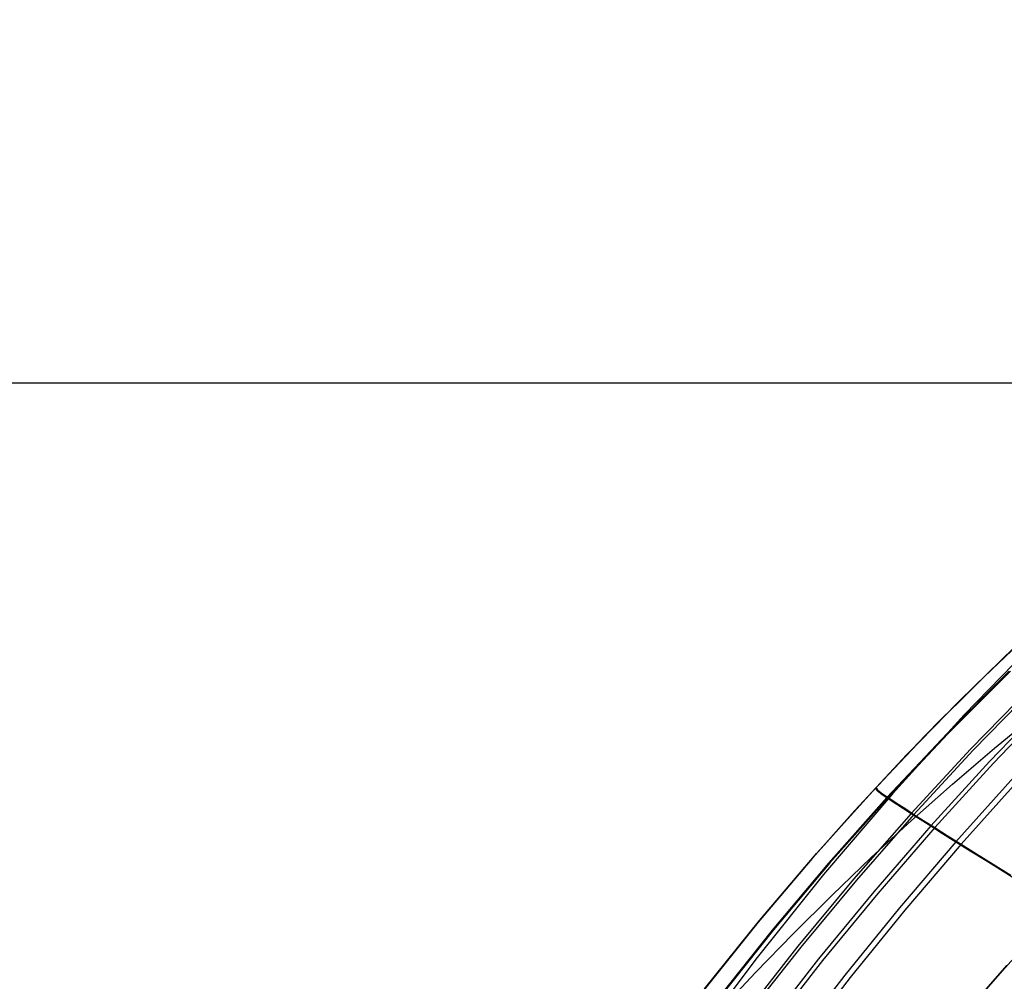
# Model space of a CAD drawing. Header units: millimetres. Extents: x -58 to 58, y -58 to 58.
# Tile 37 of 95: x 17 to 31, y -8 to 5. Entities that reach past the tile are written whole.
import ezdxf

# ---------------------------------------------------------------- set-up
doc = ezdxf.new("R2010")
doc.units = ezdxf.units.MM
doc.header["$MEASUREMENT"] = 0
doc.layers.add('Predefinito', color=5, linetype='Continuous')

msp = doc.modelspace()

# ---------------------------------------------------------------- linework, layer by layer
at = {"layer": 'Predefinito', "extrusion": (6.79017e-07, 4.13231e-07, 1)}
msp.add_lwpolyline([(23.858, -12.139), (24.758, -10.972), (25.703, -9.83), (26.192, -9.268), (26.692, -8.714), (27.204, -8.167), (27.727, -7.628), (28.261, -7.097), (28.807, -6.574), (29.365, -6.059), (29.935, -5.554), (30.516, -5.058), (31.109, -4.571), (31.713, -4.095), (32.33, -3.628), (32.908, -3.209), (33.496, -2.798), (34.095, -2.396), (34.704, -2.003), (35.325, -1.62), (35.957, -1.246), (36.601, -0.881), (37.257, -0.525), (37.925, -0.179), (38.605, 0.158), (39.298, 0.485), (40.005, 0.802), (40.724, 1.11), (41.457, 1.408), (42.203, 1.696), (42.964, 1.975), (44.528, 2.502), (46.152, 2.988), (47.837, 3.434), (49.585, 3.839), (51.398, 4.201), (53.28, 4.522), (55.23, 4.8), (57.253, 5.034)], dxfattribs=at)
at = {"layer": 'Predefinito'}
for points in [[(56.5, 0), (-56.5, 0)], [(54.5, 0), (-54.5, 0)], [(30.795, -3.66), (30.035, -4.398), (29.296, -5.153), (28.58, -5.923), (27.885, -6.708), (27.211, -7.506), (26.559, -8.317)], [(31.101, -7.613), (30.187, -8.632)], [(30.687, -8.066), (29.892, -8.976)], [(29.892, -8.976), (30.687, -8.066)]]:
    msp.add_lwpolyline(points, dxfattribs=at)
at = {"layer": 'Predefinito', "extrusion": (1, 0, 0)}
msp.add_lwpolyline([(-5.153, 320), (-5.153, 60)], dxfattribs=at)
at = {"layer": 'Predefinito'}
for points in [[(26.5, -8.393, 320), (27.262, -7.445, 320), (28.051, -6.517, 320), (28.867, -5.61, 320), (29.71, -4.725, 320), (30.58, -3.864, 320), (31.476, -3.029, 320)], [(31.228, -3.256, 59.999), (30.381, -4.058, 59.999), (29.553, -4.886, 60), (28.76, -5.726, 60), (27.99, -6.587, 60), (27.243, -7.467, 60), (26.52, -8.367, 60), (25.82, -9.285, 60), (25.143, -10.22, 60), (24.489, -11.172, 60), (23.858, -12.139, 60)], [(31.126, -3.538, 320), (30.095, -4.597, 320), (29.102, -5.688, 320), (28.147, -6.808, 320), (27.229, -7.957, 320), (26.348, -9.13, 320)], [(30.797, -3.658, 320), (30.038, -4.395, 320), (29.298, -5.152, 320), (28.584, -5.918, 320), (27.891, -6.701, 320), (27.217, -7.5, 320), (26.56, -8.316, 320)], [(30.719, -3.993, 325.438), (29.859, -4.856, 325.476), (29.025, -5.741, 325.509), (28.218, -6.649, 325.539), (27.437, -7.577, 325.564), (26.682, -8.524, 325.586)], [(30.736, -3.991, 54.44), (29.876, -4.854, 54.402), (29.042, -5.74, 54.368), (28.235, -6.647, 54.337), (27.454, -7.575, 54.311), (26.699, -8.523, 54.289)], [(31.032, -4.205, 328.26), (30.184, -5.073, 328.317), (29.362, -5.962, 328.368), (28.565, -6.872, 328.412), (27.793, -7.802, 328.451), (27.047, -8.751, 328.484)], [(31.069, -4.217, 51.555), (30.222, -5.085, 51.497), (29.4, -5.974, 51.445), (28.604, -6.884, 51.399), (27.833, -7.814, 51.359), (27.087, -8.763, 51.325)], [(31.287, -4.372, 329.682), (30.448, -5.243, 329.749), (29.633, -6.135, 329.808), (28.844, -7.047, 329.86), (28.079, -7.978, 329.905), (27.338, -8.928, 329.944)], [(31.34, -4.394, 50.102), (30.502, -5.265, 50.035), (29.689, -6.157, 49.974), (28.9, -7.07, 49.921), (28.136, -8.001, 49.874), (27.396, -8.951, 49.835)], [(30.785, -5.458, 331.163), (29.98, -6.353, 331.23), (29.199, -7.268, 331.289), (28.442, -8.201, 331.34), (27.708, -9.151, 331.383)], [(30.859, -5.492, 48.595), (30.055, -6.388, 48.526), (29.276, -7.303, 48.466), (28.519, -8.236, 48.414), (27.787, -9.186, 48.369)], [(28.867, -5.61, 320), (28.888, -5.641, 322.711), (28.937, -5.679, 324.101), (28.975, -5.707, 324.803), (29.025, -5.741, 325.509), (29.087, -5.783, 326.219), (29.163, -5.833, 326.933), (29.254, -5.893, 327.649), (29.362, -5.962, 328.368), (29.488, -6.043, 329.088), (29.633, -6.135, 329.808), (29.798, -6.239, 330.522), (29.98, -6.353, 331.23), (30.181, -6.479, 331.929), (30.399, -6.615, 332.621), (30.635, -6.762, 333.304), (30.887, -6.918, 333.979)], [(28.874, -5.602, 60), (28.896, -5.634, 57.229), (28.948, -5.675, 55.808), (28.989, -5.704, 55.09), (29.042, -5.74, 54.368), (29.108, -5.784, 53.641), (29.189, -5.838, 52.912), (29.286, -5.9, 52.179), (29.4, -5.974, 51.445), (29.535, -6.06, 50.708), (29.689, -6.157, 49.974), (29.863, -6.267, 49.246), (30.055, -6.388, 48.526), (30.267, -6.52, 47.814), (30.497, -6.663, 47.111), (30.744, -6.817, 46.416)]]:
    msp.add_polyline3d(points, dxfattribs=at)

doc.saveas('drawing.dxf')
